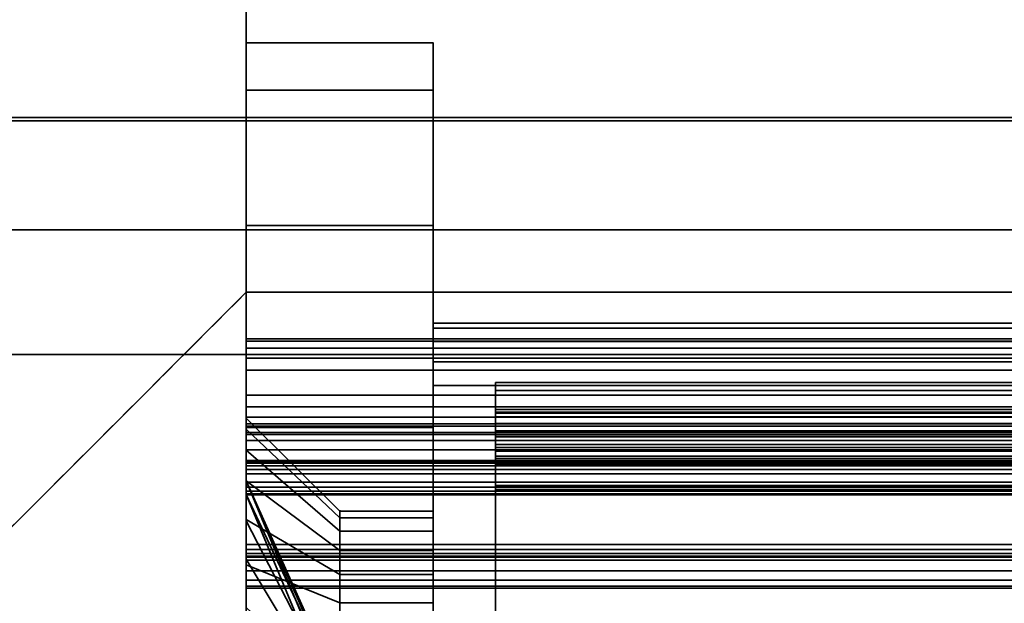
# Model space of a CAD drawing. Header units: millimetres. Extents: x -490 to 6690, y -115 to 152.
# Tile 33 of 256: x -313 to -297, y -14 to -5. Entities that reach past the tile are written whole.
import ezdxf

# ---------------------------------------------------------------- set-up
doc = ezdxf.new("R2010")
doc.units = ezdxf.units.MM
doc.layers.add('151', color=253, linetype='Continuous')

# ---------------------------------------------------------------- blocks, each defined once
blk = doc.blocks.new('UG_SURFACE_001')
at = {"layer": '151', "color": 252, "linetype": 'Continuous', "lineweight": 35}
for points in [[(490, -6.2, 2202.5), (490, 133.2, 2202.5), (-490, 133.2, 2202.5), (-490, -6.2, 2202.5)], [(-340, -6.2, 2052.5), (-340, 133.2, 2052.5), (340, 133.2, 2052.5), (340, -6.2, 2052.5)], [(490, -6.2, 2202.5), (-490, -6.2, 2202.5), (-340, -6.2, 2052.5), (340, -6.2, 2052.5)]]:
    blk.add_3dface(points, dxfattribs=at)
blk = doc.blocks.new('UG_SURFACE_036')
at = {"layer": '151', "color": 252, "linetype": 'Continuous', "lineweight": 35}
for points in [[(308.5, -11.284, 6.578), (-309, -11.284, 6.578), (-309, -11.25, 6.75), (308.5, -11.25, 6.75)], [(308.5, -11.25, 6.75), (-309, -11.25, 6.75), (-309, -11.25, 16.8), (308.5, -11.25, 16.8)], [(308.5, -11.25, 16.8), (-309, -11.25, 16.8), (-309, -11.718, 19.139), (308.5, -11.718, 19.139)], [(-309, -12.25, 6.8), (-309, -12.25, 8.3), (-309, -11.25, 6.75), (-309, -11.284, 6.578)], [(-309, -12.25, 9.3), (-309, -11.914, 19.3), (-309, -11.718, 19.139), (-309, -11.25, 16.8)], [(-309, -12.25, 8.3), (-309, -12.25, 9.3), (-309, -11.25, 6.75)], [(-309, -11.25, 16.8), (-309, -11.25, 6.75), (-309, -12.25, 9.3)], [(308.5, -11.382, 6.432), (-309, -11.382, 6.432), (-309, -11.284, 6.578), (308.5, -11.284, 6.578)], [(-309, -12.25, 6.8), (-309, -11.284, 6.578), (-309, -11.382, 6.432)], [(308.5, -11.528, 6.334), (-309, -11.528, 6.334), (-309, -11.382, 6.432), (308.5, -11.382, 6.432)], [(-309, -11.382, 6.432), (-309, -11.528, 6.334), (-309, -11.7, 6.3), (-309, -12.25, 6.8)], [(308.5, -11.7, 6.3), (-309, -11.7, 6.3), (-309, -11.528, 6.334), (308.5, -11.528, 6.334)], [(308.5, -13.05, 6.3), (-309, -13.05, 6.3), (-309, -11.7, 6.3), (308.5, -11.7, 6.3)], [(-309, -13.25, 6.5), (-309, -12.25, 6.8), (-309, -11.7, 6.3), (-309, -13.05, 6.3)], [(308.5, -11.718, 19.139), (-309, -11.718, 19.139), (-309, -11.742, 19.203), (308.5, -11.742, 19.203)], [(-309, -11.718, 19.139), (-309, -11.914, 19.3), (-309, -11.847, 19.288)], [(-309, -11.847, 19.288), (-309, -11.787, 19.255), (-309, -11.742, 19.203), (-309, -11.718, 19.139)], [(308.5, -11.742, 19.203), (-309, -11.742, 19.203), (-309, -11.787, 19.255), (308.5, -11.787, 19.255)], [(308.5, -11.787, 19.255), (-309, -11.787, 19.255), (-309, -11.847, 19.288), (308.5, -11.847, 19.288)], [(308.5, -11.847, 19.288), (-309, -11.847, 19.288), (-309, -11.914, 19.3), (308.5, -11.914, 19.3)], [(308.5, -11.914, 19.3), (-309, -11.914, 19.3), (-309, -12.05, 19.3), (308.5, -12.05, 19.3)], [(-309, -11.914, 19.3), (-309, -12.25, 9.3), (-309, -12.25, 19.1)], [(-309, -12.05, 19.3), (-309, -11.914, 19.3), (-309, -12.25, 19.1)], [(308.5, -12.05, 19.3), (-309, -12.05, 19.3), (-309, -12.127, 19.285), (308.5, -12.127, 19.285)], [(-309, -12.127, 19.285), (-309, -12.05, 19.3), (-309, -12.25, 19.1)], [(308.5, -12.127, 19.285), (-309, -12.127, 19.285), (-309, -12.191, 19.241), (308.5, -12.191, 19.241)], [(-309, -12.25, 19.1), (-309, -12.235, 19.177), (-309, -12.191, 19.241), (-309, -12.127, 19.285)], [(308.5, -12.191, 19.241), (-309, -12.191, 19.241), (-309, -12.235, 19.177), (308.5, -12.235, 19.177)], [(308.5, -12.235, 19.177), (-309, -12.235, 19.177), (-309, -12.25, 19.1), (308.5, -12.25, 19.1)], [(308.5, -19.25, 8.3), (-309, -19.25, 8.3), (-309, -12.25, 8.3), (308.5, -12.25, 8.3)], [(308.5, -12.25, 8.3), (-309, -12.25, 8.3), (-309, -12.25, 6.8), (308.5, -12.25, 6.8)], [(308.5, -12.25, 6.8), (-309, -12.25, 6.8), (-309, -13.05, 6.8), (308.5, -13.05, 6.8)], [(308.5, -12.25, 19.1), (-309, -12.25, 19.1), (-309, -12.25, 9.3), (308.5, -12.25, 9.3)], [(308.5, -12.25, 9.3), (-309, -12.25, 9.3), (-309, -19.25, 9.3), (308.5, -19.25, 9.3)], [(-309, -19.25, 9.3), (-309, -12.25, 9.3), (-309, -12.25, 8.3), (-309, -19.25, 8.3)], [(-309, -12.25, 6.8), (-309, -13.25, 6.5), (-309, -13.25, 6.6)], [(-309, -13.05, 6.8), (-309, -12.25, 6.8), (-309, -13.25, 6.6)], [(308.5, -13.05, 6.8), (-309, -13.05, 6.8), (-309, -13.127, 6.785), (308.5, -13.127, 6.785)], [(308.5, -13.127, 6.315), (-309, -13.127, 6.315), (-309, -13.05, 6.3), (308.5, -13.05, 6.3)], [(-309, -13.191, 6.741), (-309, -13.127, 6.785), (-309, -13.05, 6.8), (-309, -13.25, 6.6)], [(-309, -13.25, 6.5), (-309, -13.05, 6.3), (-309, -13.127, 6.315)], [(308.5, -13.127, 6.785), (-309, -13.127, 6.785), (-309, -13.191, 6.741), (308.5, -13.191, 6.741)], [(308.5, -13.191, 6.359), (-309, -13.191, 6.359), (-309, -13.127, 6.315), (308.5, -13.127, 6.315)], [(-309, -13.127, 6.315), (-309, -13.191, 6.359), (-309, -13.235, 6.423), (-309, -13.25, 6.5)], [(308.5, -13.191, 6.741), (-309, -13.191, 6.741), (-309, -13.235, 6.677), (308.5, -13.235, 6.677)], [(308.5, -13.235, 6.423), (-309, -13.235, 6.423), (-309, -13.191, 6.359), (308.5, -13.191, 6.359)], [(-309, -13.25, 6.6), (-309, -13.235, 6.677), (-309, -13.191, 6.741)], [(308.5, -13.235, 6.677), (-309, -13.235, 6.677), (-309, -13.25, 6.6), (308.5, -13.25, 6.6)], [(308.5, -13.25, 6.5), (-309, -13.25, 6.5), (-309, -13.235, 6.423), (308.5, -13.235, 6.423)], [(308.5, -13.25, 6.6), (-309, -13.25, 6.6), (-309, -13.25, 6.5), (308.5, -13.25, 6.5)]]:
    blk.add_3dface(points, dxfattribs=at)
blk = doc.blocks.new('UG_SURFACE_037')
at = {"layer": '151', "color": 252, "linetype": 'Continuous', "lineweight": 35}
for points in [[(308.5, -9.788, 0.809), (-309, -9.788, 0.809), (-309, -9.75, 1), (308.5, -9.75, 1)], [(308.5, -9.75, 1), (-309, -9.75, 1), (-309, -9.75, 30), (308.5, -9.75, 30)], [(-309, -10.25, 0.5), (-309, -9.75, 1), (-309, -9.788, 0.809), (-309, -9.896, 0.646)], [(-309, -11.15, 29.1), (-309, -9.896, 30.354), (-309, -9.788, 30.191), (-309, -9.75, 30)], [(-309, -9.75, 30), (-309, -11.15, 19.3), (-309, -11.15, 20.3)], [(-309, -10.25, 0.5), (-309, -10.65, 0.5), (-309, -11.15, 1), (-309, -9.75, 1)], [(-309, -9.75, 30), (-309, -11.15, 20.3), (-309, -11.15, 29.1)], [(-309, -11.15, 1), (-309, -11.15, 19.3), (-309, -9.75, 1)], [(-309, -11.15, 19.3), (-309, -9.75, 30), (-309, -9.75, 1)], [(308.5, -9.75, 30), (-309, -9.75, 30), (-309, -9.788, 30.191), (308.5, -9.788, 30.191)], [(308.5, -9.896, 0.646), (-309, -9.896, 0.646), (-309, -9.788, 0.809), (308.5, -9.788, 0.809)], [(308.5, -9.788, 30.191), (-309, -9.788, 30.191), (-309, -9.896, 30.354), (308.5, -9.896, 30.354)], [(308.5, -10.059, 0.538), (-309, -10.059, 0.538), (-309, -9.896, 0.646), (308.5, -9.896, 0.646)], [(-309, -9.896, 0.646), (-309, -10.059, 0.538), (-309, -10.25, 0.5)], [(-309, -10.25, 30.5), (-309, -10.059, 30.462), (-309, -9.896, 30.354), (-309, -11.15, 29.1)], [(308.5, -9.896, 30.354), (-309, -9.896, 30.354), (-309, -10.059, 30.462), (308.5, -10.059, 30.462)], [(308.5, -10.25, 0.5), (-309, -10.25, 0.5), (-309, -10.059, 0.538), (308.5, -10.059, 0.538)], [(308.5, -10.059, 30.462), (-309, -10.059, 30.462), (-309, -10.25, 30.5), (308.5, -10.25, 30.5)], [(308.5, -10.65, 0.5), (-309, -10.65, 0.5), (-309, -10.25, 0.5), (308.5, -10.25, 0.5)], [(-309, -21.25, 30.5), (-309, -10.25, 30.5), (-309, -11.15, 29.1), (-309, -20.35, 29.1)], [(308.5, -10.25, 30.5), (-309, -10.25, 30.5), (-309, -21.25, 30.5), (308.5, -21.25, 30.5)], [(308.5, -10.841, 0.538), (-309, -10.841, 0.538), (-309, -10.65, 0.5), (308.5, -10.65, 0.5)], [(-309, -11.15, 1), (-309, -10.65, 0.5), (-309, -10.841, 0.538), (-309, -11.004, 0.646)], [(308.5, -11.004, 0.646), (-309, -11.004, 0.646), (-309, -10.841, 0.538), (308.5, -10.841, 0.538)], [(308.5, -11.112, 0.809), (-309, -11.112, 0.809), (-309, -11.004, 0.646), (308.5, -11.004, 0.646)], [(-309, -11.004, 0.646), (-309, -11.112, 0.809), (-309, -11.15, 1)], [(308.5, -11.15, 1), (-309, -11.15, 1), (-309, -11.112, 0.809), (308.5, -11.112, 0.809)], [(308.5, -20.35, 29.1), (-309, -20.35, 29.1), (-309, -11.15, 29.1), (308.5, -11.15, 29.1)], [(308.5, -11.15, 29.1), (-309, -11.15, 29.1), (-309, -11.15, 20.3), (308.5, -11.15, 20.3)], [(308.5, -11.15, 20.3), (-309, -11.15, 20.3), (-309, -13.3, 20.3), (308.5, -13.3, 20.3)], [(308.5, -13.3, 19.3), (-309, -13.3, 19.3), (-309, -11.15, 19.3), (308.5, -11.15, 19.3)], [(308.5, -11.15, 19.3), (-309, -11.15, 19.3), (-309, -11.15, 1), (308.5, -11.15, 1)], [(-309, -13.75, 19.85), (-309, -11.15, 19.3), (-309, -13.3, 19.3)], [(-309, -13.3, 20.3), (-309, -11.15, 20.3), (-309, -11.15, 19.3), (-309, -13.75, 19.85)], [(308.5, -13.3, 20.3), (-309, -13.3, 20.3), (-309, -13.472, 20.266), (308.5, -13.472, 20.266)], [(308.5, -13.472, 19.334), (-309, -13.472, 19.334), (-309, -13.3, 19.3), (308.5, -13.3, 19.3)], [(-309, -13.3, 19.3), (-309, -13.472, 19.334), (-309, -13.618, 19.432), (-309, -13.716, 19.578)], [(-309, -13.716, 19.578), (-309, -13.75, 19.75), (-309, -13.3, 19.3)], [(-309, -13.472, 20.266), (-309, -13.3, 20.3), (-309, -13.75, 19.85)], [(-309, -13.75, 19.75), (-309, -13.75, 19.85), (-309, -13.3, 19.3)], [(308.5, -13.472, 20.266), (-309, -13.472, 20.266), (-309, -13.618, 20.168), (308.5, -13.618, 20.168)], [(308.5, -13.618, 19.432), (-309, -13.618, 19.432), (-309, -13.472, 19.334), (308.5, -13.472, 19.334)], [(-309, -13.75, 19.85), (-309, -13.716, 20.022), (-309, -13.618, 20.168), (-309, -13.472, 20.266)], [(308.5, -13.618, 20.168), (-309, -13.618, 20.168), (-309, -13.716, 20.022), (308.5, -13.716, 20.022)], [(308.5, -13.716, 19.578), (-309, -13.716, 19.578), (-309, -13.618, 19.432), (308.5, -13.618, 19.432)], [(308.5, -13.716, 20.022), (-309, -13.716, 20.022), (-309, -13.75, 19.85), (308.5, -13.75, 19.85)], [(308.5, -13.75, 19.75), (-309, -13.75, 19.75), (-309, -13.716, 19.578), (308.5, -13.716, 19.578)], [(308.5, -13.75, 19.85), (-309, -13.75, 19.85), (-309, -13.75, 19.75), (308.5, -13.75, 19.75)]]:
    blk.add_3dface(points, dxfattribs=at)
blk = doc.blocks.new('UG_SURFACE_038')
at = {"layer": '151', "color": 18, "linetype": 'Continuous', "lineweight": 35}
for points in [[(-305, -10.45, 16.865), (-305, -11.25, 5.5), (-305, -11.25, 6.75)], [(-305, -10.45, 3.93), (-305, -10.576, 3.231), (-305, -11.313, 3.408), (-305, -11.25, 3.757)], [(-305, -11.25, 6.75), (-305, -11.25, 16.8), (-305, -10.45, 16.865)], [(-305, -10.881, 19.019), (-305, -10.45, 16.865), (-305, -11.25, 16.8), (-305, -11.224, 19.3)], [(-305, -11.25, 3.757), (-305, -11.25, 5.5), (-305, -10.45, 16.865), (-305, -10.45, 3.93)], [(312.5, -10.576, 3.231), (-305, -10.576, 3.231), (-305, -10.45, 3.93), (312.5, -10.45, 3.93)], [(312.5, -10.45, 3.93), (-305, -10.45, 3.93), (-305, -10.45, 16.865), (312.5, -10.45, 16.865)], [(312.5, -10.45, 16.865), (-305, -10.45, 16.865), (-305, -10.881, 19.019), (312.5, -10.881, 19.019)], [(-305, -10.576, 3.231), (-305, -10.939, 2.62), (-305, -11.493, 3.103), (-305, -11.313, 3.408)], [(312.5, -10.939, 2.62), (-305, -10.939, 2.62), (-305, -10.576, 3.231), (312.5, -10.576, 3.231)], [(-305, -10.924, 19.13), (-305, -10.881, 19.019), (-305, -11.224, 19.3)], [(312.5, -10.881, 19.019), (-305, -10.881, 19.019), (-305, -10.924, 19.13), (312.5, -10.924, 19.13)], [(-305, -11.224, 19.3), (-305, -11.106, 19.28), (-305, -11.002, 19.221), (-305, -10.924, 19.13)], [(312.5, -10.924, 19.13), (-305, -10.924, 19.13), (-305, -11.002, 19.221), (312.5, -11.002, 19.221)], [(-305, -11.768, 2.88), (-305, -11.493, 3.103), (-305, -10.939, 2.62), (-305, -11.493, 2.174)], [(312.5, -11.493, 2.174), (-305, -11.493, 2.174), (-305, -10.939, 2.62), (312.5, -10.939, 2.62)], [(312.5, -11.002, 19.221), (-305, -11.002, 19.221), (-305, -11.106, 19.28), (312.5, -11.106, 19.28)], [(312.5, -11.106, 19.28), (-305, -11.106, 19.28), (-305, -11.224, 19.3), (312.5, -11.224, 19.3)], [(-305, -11.224, 19.3), (-305, -11.25, 16.8), (-305, -11.666, 18.881)], [(-305, -11.323, 19.3), (-305, -11.224, 19.3), (-305, -11.666, 18.881)], [(312.5, -11.224, 19.3), (-305, -11.224, 19.3), (-305, -11.323, 19.3), (312.5, -11.323, 19.3)], [(312.5, -20.25, 5.5), (-305, -20.25, 5.5), (-305, -11.25, 5.5), (312.5, -11.25, 5.5)], [(312.5, -11.25, 5.5), (-305, -11.25, 5.5), (-305, -11.25, 3.757), (312.5, -11.25, 3.757)], [(312.5, -11.25, 3.757), (-305, -11.25, 3.757), (-305, -11.313, 3.408), (312.5, -11.313, 3.408)], [(-305, -11.25, 5.5), (-305, -13.05, 6.3), (-305, -11.7, 6.3)], [(-305, -11.25, 5.5), (-305, -20.25, 5.5), (-305, -13.127, 6.315), (-305, -13.05, 6.3)], [(-305, -11.7, 6.3), (-305, -11.528, 6.334), (-305, -11.25, 5.5)], [(-305, -11.25, 5.5), (-305, -11.284, 6.578), (-305, -11.25, 6.75)], [(-305, -11.528, 6.334), (-305, -11.382, 6.432), (-305, -11.25, 5.5)], [(-305, -11.382, 6.432), (-305, -11.284, 6.578), (-305, -11.25, 5.5)], [(312.5, -11.666, 18.881), (-305, -11.666, 18.881), (-305, -11.25, 16.8), (312.5, -11.25, 16.8)], [(312.5, -11.25, 16.8), (-305, -11.25, 16.8), (-305, -11.25, 6.75), (312.5, -11.25, 6.75)], [(312.5, -11.25, 6.75), (-305, -11.25, 6.75), (-305, -11.284, 6.578), (312.5, -11.284, 6.578)], [(312.5, -11.284, 6.578), (-305, -11.284, 6.578), (-305, -11.382, 6.432), (312.5, -11.382, 6.432)], [(312.5, -11.313, 3.408), (-305, -11.313, 3.408), (-305, -11.493, 3.103), (312.5, -11.493, 3.103)], [(-305, -11.444, 19.278), (-305, -11.323, 19.3), (-305, -11.666, 18.881)], [(312.5, -11.323, 19.3), (-305, -11.323, 19.3), (-305, -11.444, 19.278), (312.5, -11.444, 19.278)], [(312.5, -11.382, 6.432), (-305, -11.382, 6.432), (-305, -11.528, 6.334), (312.5, -11.528, 6.334)], [(-305, -11.55, 19.216), (-305, -11.444, 19.278), (-305, -11.666, 18.881)], [(312.5, -11.444, 19.278), (-305, -11.444, 19.278), (-305, -11.55, 19.216), (312.5, -11.55, 19.216)], [(312.5, -11.493, 3.103), (-305, -11.493, 3.103), (-305, -11.768, 2.88), (312.5, -11.768, 2.88)], [(-305, -12.104, 2.767), (-305, -11.768, 2.88), (-305, -11.493, 2.174), (-305, -12.168, 1.95)], [(312.5, -12.168, 1.95), (-305, -12.168, 1.95), (-305, -11.493, 2.174), (312.5, -11.493, 2.174)], [(312.5, -11.528, 6.334), (-305, -11.528, 6.334), (-305, -11.7, 6.3), (312.5, -11.7, 6.3)], [(-305, -11.666, 18.881), (-305, -11.669, 19.004), (-305, -11.629, 19.121), (-305, -11.55, 19.216)], [(312.5, -11.55, 19.216), (-305, -11.55, 19.216), (-305, -11.629, 19.121), (312.5, -11.629, 19.121)], [(312.5, -11.629, 19.121), (-305, -11.629, 19.121), (-305, -11.669, 19.004), (312.5, -11.669, 19.004)], [(312.5, -11.669, 19.004), (-305, -11.669, 19.004), (-305, -11.666, 18.881), (312.5, -11.666, 18.881)], [(312.5, -11.7, 6.3), (-305, -11.7, 6.3), (-305, -13.05, 6.3), (312.5, -13.05, 6.3)], [(312.5, -11.768, 2.88), (-305, -11.768, 2.88), (-305, -12.104, 2.767), (312.5, -12.104, 2.767)], [(312.5, -12.104, 2.767), (-305, -12.104, 2.767), (-305, -19.396, 2.767), (312.5, -19.396, 2.767)], [(-305, -19.396, 2.767), (-305, -12.104, 2.767), (-305, -12.168, 1.95), (-305, -19.342, 1.967)], [(312.5, -19.342, 1.967), (-305, -19.342, 1.967), (-305, -12.168, 1.95), (312.5, -12.168, 1.95)], [(-305, -18.309, 6.741), (-305, -12.25, 8.3), (-305, -13.127, 6.785), (-305, -13.191, 6.741)], [(-305, -12.25, 8.3), (-305, -12.25, 6.8), (-305, -13.05, 6.8)], [(-305, -13.05, 6.8), (-305, -13.127, 6.785), (-305, -12.25, 8.3)], [(-305, -19.25, 8.3), (-305, -12.25, 8.3), (-305, -18.309, 6.741), (-305, -18.373, 6.785)], [(312.5, -13.05, 6.8), (-305, -13.05, 6.8), (-305, -12.25, 6.8), (312.5, -12.25, 6.8)], [(312.5, -12.25, 6.8), (-305, -12.25, 6.8), (-305, -12.25, 8.3), (312.5, -12.25, 8.3)], [(312.5, -12.25, 8.3), (-305, -12.25, 8.3), (-305, -19.25, 8.3), (312.5, -19.25, 8.3)], [(312.5, -13.05, 6.3), (-305, -13.05, 6.3), (-305, -13.127, 6.315), (312.5, -13.127, 6.315)], [(312.5, -13.127, 6.785), (-305, -13.127, 6.785), (-305, -13.05, 6.8), (312.5, -13.05, 6.8)], [(-305, -13.191, 6.359), (-305, -13.127, 6.315), (-305, -20.25, 5.5)], [(312.5, -13.127, 6.315), (-305, -13.127, 6.315), (-305, -13.191, 6.359), (312.5, -13.191, 6.359)], [(312.5, -13.191, 6.741), (-305, -13.191, 6.741), (-305, -13.127, 6.785), (312.5, -13.127, 6.785)], [(-305, -13.191, 6.741), (-305, -13.235, 6.677), (-305, -18.309, 6.741)], [(-305, -20.25, 5.5), (-305, -13.235, 6.423), (-305, -13.191, 6.359)], [(312.5, -13.191, 6.359), (-305, -13.191, 6.359), (-305, -13.235, 6.423), (312.5, -13.235, 6.423)], [(312.5, -13.235, 6.677), (-305, -13.235, 6.677), (-305, -13.191, 6.741), (312.5, -13.191, 6.741)], [(-305, -18.265, 6.677), (-305, -13.235, 6.677), (-305, -13.25, 6.6)], [(-305, -13.25, 6.5), (-305, -13.235, 6.423), (-305, -18.265, 6.423)], [(-305, -13.235, 6.423), (-305, -18.309, 6.359), (-305, -18.265, 6.423)], [(-305, -18.265, 6.677), (-305, -18.309, 6.741), (-305, -13.235, 6.677)], [(-305, -18.45, 6.3), (-305, -18.373, 6.315), (-305, -13.235, 6.423), (-305, -20.25, 5.5)], [(-305, -18.373, 6.315), (-305, -18.309, 6.359), (-305, -13.235, 6.423)], [(312.5, -13.235, 6.423), (-305, -13.235, 6.423), (-305, -13.25, 6.5), (312.5, -13.25, 6.5)], [(312.5, -13.25, 6.6), (-305, -13.25, 6.6), (-305, -13.235, 6.677), (312.5, -13.235, 6.677)], [(-305, -13.25, 6.5), (-305, -18.265, 6.423), (-305, -18.25, 6.5)], [(-305, -18.25, 6.5), (-305, -18.25, 6.6), (-305, -13.25, 6.6), (-305, -13.25, 6.5)], [(-305, -18.25, 6.6), (-305, -18.265, 6.677), (-305, -13.25, 6.6)], [(312.5, -13.25, 6.5), (-305, -13.25, 6.5), (-305, -13.25, 6.6), (312.5, -13.25, 6.6)]]:
    blk.add_3dface(points, dxfattribs=at)
blk = doc.blocks.new('UG_SURFACE_042')
at = {"layer": '151', "color": 252, "linetype": 'Continuous', "lineweight": 35}
for points in [[(-309, -5.761, 1195.827), (-306, -5.761, 1195.827), (-306, -5, 1192), (-309, -5, 1192)], [(-306, -5, 1192), (-306, -5, 977), (-309, -5, 977), (-309, -5, 1090)], [(-309, -5, 1090), (-309, -5, 1192), (-306, -5, 1192)], [(-309, -5, 977), (-306, -5, 977), (-306, -5.761, 973.173), (-309, -5.761, 973.173)], [(-309, -14, 1035), (-309, -5, 977), (-309, -12.027, 1012.523)], [(-309, -5, 977), (-309, -14.966, 1007.432), (-309, -13.284, 1008.654)], [(-309, -14.966, 1007.432), (-309, -5, 977), (-309, -11.536, 981.5), (-309, -12.649, 982.736)], [(-309, -13.284, 1008.654), (-309, -12.245, 1010.455), (-309, -5, 977)], [(-309, -5, 977), (-309, -11.022, 979.918), (-309, -11.536, 981.5)], [(-309, -5, 977), (-309, -5.761, 973.173), (-309, -12.027, 976.823), (-309, -11.196, 978.264)], [(-309, -12.245, 1010.455), (-309, -12.027, 1012.523), (-309, -5, 977)], [(-309, -11.196, 978.264), (-309, -11.022, 979.918), (-309, -5, 977)], [(-309, -21.25, 1090), (-309, -5, 1090), (-309, -14, 1065), (-309, -21, 1065)], [(-309, -5.761, 1195.827), (-309, -5, 1192), (-309, -11.022, 1189.918), (-309, -11.536, 1191.5)], [(-309, -5, 1192), (-309, -11.196, 1188.264), (-309, -11.022, 1189.918)], [(-309, -12.027, 1186.823), (-309, -11.196, 1188.264), (-309, -5, 1192), (-309, -9, 1140.5)], [(-309, -5, 1090), (-309, -21.25, 1090), (-309, -20.1, 1115), (-309, -14.604, 1116.405)], [(-309, -5, 1192), (-309, -5, 1090), (-309, -9, 1116.5), (-309, -9, 1140.5)], [(-309, -14.604, 1116.405), (-309, -9, 1116.5), (-309, -5, 1090)], [(-309, -14, 1035), (-309, -14, 1065), (-309, -5, 1090), (-309, -5, 977)], [(-306, -5, 1192), (-306, -12.622, 1188.727), (-306, -13.142, 1187.827), (-306, -9.5, 1153)], [(-306, -7.929, 969.929), (-306, -5.761, 973.173), (-306, -5, 977)], [(-306, -9.5, 1153), (-306, -9.5, 1005), (-306, -5, 977), (-306, -5, 1192)], [(-306, -5, 977), (-306, -9.793, 1004.293), (-306, -10.117, 1004.076)], [(-306, -9.5, 1005), (-306, -9.576, 1004.617), (-306, -5, 977)], [(-306, -9.576, 1004.617), (-306, -9.793, 1004.293), (-306, -5, 977)], [(-306, -12.835, 1190.75), (-306, -12.514, 1189.761), (-306, -5, 1192), (-306, -5.761, 1195.827)], [(-306, -12.514, 1189.761), (-306, -12.622, 1188.727), (-306, -5, 1192)], [(-306, -5, 977), (-306, -10.117, 1004.076), (-306, -10.5, 1004), (-306, -7.929, 969.929)], [(-309, -7.929, 1199.071), (-306, -7.929, 1199.071), (-306, -5.761, 1195.827), (-309, -5.761, 1195.827)], [(-309, -5.761, 973.173), (-306, -5.761, 973.173), (-306, -7.929, 969.929), (-309, -7.929, 969.929)], [(-309, -13.373, 975.846), (-309, -12.027, 976.823), (-309, -5.761, 973.173), (-309, -7.929, 969.929)], [(-309, -11.536, 1191.5), (-309, -12.649, 1192.736), (-309, -7.929, 1199.071), (-309, -5.761, 1195.827)], [(-306, -5.761, 1195.827), (-306, -7.929, 1199.071), (-306, -13.531, 1191.523), (-306, -12.835, 1190.75)], [(-309, -11.173, 1201.239), (-306, -11.173, 1201.239), (-306, -7.929, 1199.071), (-309, -7.929, 1199.071)], [(-309, -7.929, 969.929), (-306, -7.929, 969.929), (-306, -11.173, 967.761), (-309, -11.173, 967.761)], [(-309, -7.929, 969.929), (-309, -11.173, 967.761), (-309, -13.373, 975.846)], [(-309, -12.649, 1192.736), (-309, -14.168, 1193.413), (-309, -11.173, 1201.239), (-309, -7.929, 1199.071)], [(-306, -7.929, 969.929), (-306, -12.514, 979.761), (-306, -12.622, 978.727)], [(-306, -11.173, 967.761), (-306, -7.929, 969.929), (-306, -13.142, 977.827), (-306, -13.983, 977.216)], [(-306, -12.835, 980.75), (-306, -12.514, 979.761), (-306, -7.929, 969.929), (-306, -10.5, 1004)], [(-306, -12.622, 978.727), (-306, -13.142, 977.827), (-306, -7.929, 969.929)], [(-306, -14.48, 1191.945), (-306, -13.531, 1191.523), (-306, -7.929, 1199.071), (-306, -11.173, 1201.239)], [(-309, -9, 1116.5), (-309, -14.604, 1116.405), (-314.545, -14.545, 1115.886)], [(-314.545, -14.545, 1141.114), (-309, -14.604, 1140.595), (-309, -9, 1140.5)], [(-314.545, -14.545, 1141.114), (-309, -9, 1140.5), (-309, -9, 1116.5), (-314.545, -14.545, 1115.886)], [(-309, -15, 1185.5), (-309, -13.373, 1185.846), (-309, -9, 1140.5), (-309, -14.604, 1140.595)], [(-309, -13.373, 1185.846), (-309, -12.027, 1186.823), (-309, -9, 1140.5)], [(-306, -9.5, 1153), (-306, -13.142, 1187.827), (-306, -13.983, 1187.216)], [(-306, -9.576, 1153.383), (-306, -9.5, 1153), (-306, -13.983, 1187.216)], [(-237.414, -9.5, 1153), (-306, -9.5, 1153), (-306, -9.576, 1153.383), (-237.256, -9.576, 1153.383)], [(-237.256, -9.576, 1004.617), (-306, -9.576, 1004.617), (-306, -9.5, 1005), (-237.414, -9.5, 1005)], [(-306, -9.5, 1005), (-255.913, -9.5, 1008.381), (-254, -9.5, 1008)], [(-306, -9.5, 1005), (-261.363, -9.5, 1027.753), (-259, -9.5, 1025.126), (-259, -9.5, 1013)], [(-306, -9.5, 1005), (-257.536, -9.5, 1009.465), (-255.913, -9.5, 1008.381)], [(-259, -9.5, 1013), (-258.619, -9.5, 1011.087), (-306, -9.5, 1005)], [(-258.619, -9.5, 1011.087), (-257.536, -9.5, 1009.465), (-306, -9.5, 1005)], [(-254, -9.5, 1008), (-237.414, -9.5, 1005), (-306, -9.5, 1005)], [(-306, -9.5, 1005), (-262.454, -9.5, 1031.115), (-261.363, -9.5, 1027.753)], [(-306, -9.5, 1005), (-262.083, -9.5, 1034.629), (-262.454, -9.5, 1031.115)], [(-260.316, -9.5, 1037.689), (-262.083, -9.5, 1034.629), (-306, -9.5, 1005), (-258.067, -9.5, 1094.864)], [(-306, -9.5, 1005), (-261.431, -9.5, 1097.309), (-258.067, -9.5, 1094.864)], [(-306, -9.5, 1005), (-263.511, -9.5, 1100.91), (-261.431, -9.5, 1097.309)], [(-306, -9.5, 1153), (-262.66, -9.5, 1109), (-263.945, -9.5, 1105.045)], [(-306, -9.5, 1153), (-259.878, -9.5, 1112.09), (-262.66, -9.5, 1109)], [(-256.079, -9.5, 1113.781), (-259.878, -9.5, 1112.09), (-306, -9.5, 1153), (-237.414, -9.5, 1153)], [(-263.945, -9.5, 1105.045), (-263.511, -9.5, 1100.91), (-306, -9.5, 1005), (-306, -9.5, 1153)], [(-306, -13.983, 1187.216), (-306, -9.793, 1153.707), (-306, -9.576, 1153.383)], [(-237.256, -9.576, 1153.383), (-306, -9.576, 1153.383), (-306, -9.793, 1153.707), (-237.121, -9.793, 1153.707)], [(-237.121, -9.793, 1004.293), (-306, -9.793, 1004.293), (-306, -9.576, 1004.617), (-237.256, -9.576, 1004.617)], [(-306, -13.983, 1187.216), (-306, -10.117, 1153.924), (-306, -9.793, 1153.707)], [(-237.121, -9.793, 1153.707), (-306, -9.793, 1153.707), (-306, -10.117, 1153.924), (-237.032, -10.117, 1153.924)], [(-237.032, -10.117, 1004.076), (-306, -10.117, 1004.076), (-306, -9.793, 1004.293), (-237.121, -9.793, 1004.293)], [(-306, -10.5, 1154), (-306, -10.117, 1153.924), (-306, -13.983, 1187.216)], [(-237.032, -10.117, 1153.924), (-306, -10.117, 1153.924), (-306, -10.5, 1154), (-237, -10.5, 1154)], [(-237, -10.5, 1004), (-306, -10.5, 1004), (-306, -10.117, 1004.076), (-237.032, -10.117, 1004.076)], [(-306, -13.983, 1187.216), (-306, -15, 1187), (-306, -23, 1154), (-306, -10.5, 1154)], [(-306, -10.5, 1004), (-306, -14.48, 981.945), (-306, -13.531, 981.523)], [(-306, -13.531, 981.523), (-306, -12.835, 980.75), (-306, -10.5, 1004)], [(-306, -15.52, 981.945), (-306, -14.48, 981.945), (-306, -10.5, 1004), (-306, -23, 1004)], [(-306, -10.5, 1004), (-237, -10.5, 1004), (-237, -23, 1004), (-306, -23, 1004)], [(-237, -10.5, 1154), (-306, -10.5, 1154), (-306, -23, 1154), (-237, -23, 1154)], [(-306, -10.5, 1005), (-258.619, -10.5, 1011.087), (-259, -10.5, 1013)], [(-306, -10.5, 1005), (-237.414, -10.5, 1005), (-254, -10.5, 1008)], [(-306, -10.5, 1005), (-257.536, -10.5, 1009.465), (-258.619, -10.5, 1011.087)], [(-254, -10.5, 1008), (-255.913, -10.5, 1008.381), (-306, -10.5, 1005)], [(-237.414, -10.5, 1153), (-306, -10.5, 1153), (-259.878, -10.5, 1112.09), (-256.079, -10.5, 1113.781)], [(-255.913, -10.5, 1008.381), (-257.536, -10.5, 1009.465), (-306, -10.5, 1005)], [(-306, -10.5, 1005), (-262.454, -10.5, 1031.115), (-262.083, -10.5, 1034.629)], [(-259, -10.5, 1013), (-259, -10.5, 1025.126), (-261.363, -10.5, 1027.753), (-306, -10.5, 1005)], [(-306, -10.5, 1153), (-262.66, -10.5, 1109), (-259.878, -10.5, 1112.09)], [(-306, -10.5, 1153), (-306, -10.5, 1005), (-263.511, -10.5, 1100.91), (-263.945, -10.5, 1105.045)], [(-261.363, -10.5, 1027.753), (-262.454, -10.5, 1031.115), (-306, -10.5, 1005)], [(-263.945, -10.5, 1105.045), (-262.66, -10.5, 1109), (-306, -10.5, 1153)], [(-262.083, -10.5, 1034.629), (-254, -10.5, 1094), (-258.067, -10.5, 1094.864), (-306, -10.5, 1005)], [(-258.067, -10.5, 1094.864), (-261.431, -10.5, 1097.309), (-306, -10.5, 1005)], [(-261.431, -10.5, 1097.309), (-263.511, -10.5, 1100.91), (-306, -10.5, 1005)], [(-306, -23, 1005), (-237.414, -23, 1005), (-237.414, -10.5, 1005), (-306, -10.5, 1005)], [(-237.414, -23, 1153), (-306, -23, 1153), (-306, -10.5, 1153), (-237.414, -10.5, 1153)], [(-306, -10.5, 1005), (-306, -14.385, 1012.85), (-306, -14.265, 1011.713)], [(-306, -10.5, 1153), (-306, -14.956, 1013.84), (-306, -14.385, 1012.85)], [(-306, -10.5, 1005), (-306, -14.618, 1010.625), (-306, -15.384, 1009.775)], [(-306, -14.385, 1012.85), (-306, -10.5, 1005), (-306, -10.5, 1153)], [(-306, -14.265, 1011.713), (-306, -14.618, 1010.625), (-306, -10.5, 1005)], [(-306, -10.5, 1153), (-306, -23, 1153), (-306, -17, 1014.75), (-306, -15.881, 1014.512)], [(-306, -15.881, 1014.512), (-306, -14.956, 1013.84), (-306, -10.5, 1153)], [(-306, -23, 1005), (-306, -10.5, 1005), (-306, -16.428, 1009.31), (-306, -17.572, 1009.31)], [(-306, -15.384, 1009.775), (-306, -16.428, 1009.31), (-306, -10.5, 1005)], [(-307.5, -12.622, 978.727), (-307.5, -12.514, 979.761), (-309, -11.022, 979.918), (-309, -11.196, 978.264)], [(-307.5, -12.514, 979.761), (-307.5, -12.835, 980.75), (-309, -11.536, 981.5), (-309, -11.022, 979.918)], [(-307.5, -12.622, 1188.727), (-307.5, -12.514, 1189.761), (-309, -11.022, 1189.918), (-309, -11.196, 1188.264)], [(-307.5, -12.514, 1189.761), (-307.5, -12.835, 1190.75), (-309, -11.536, 1191.5), (-309, -11.022, 1189.918)], [(-309, -15, 1202), (-306, -15, 1202), (-306, -11.173, 1201.239), (-309, -11.173, 1201.239)], [(-309, -11.173, 967.761), (-306, -11.173, 967.761), (-306, -15, 967), (-309, -15, 967)], [(-309, -15, 975.5), (-309, -13.373, 975.846), (-309, -11.173, 967.761), (-309, -15, 967)], [(-309, -15, 1202), (-309, -11.173, 1201.239), (-309, -14.168, 1193.413)], [(-307.5, -13.142, 977.827), (-307.5, -12.622, 978.727), (-309, -11.196, 978.264), (-309, -12.027, 976.823)], [(-307.5, -13.142, 1187.827), (-307.5, -12.622, 1188.727), (-309, -11.196, 1188.264), (-309, -12.027, 1186.823)], [(-306, -14.48, 1191.945), (-306, -11.173, 1201.239), (-306, -15, 1202)], [(-306, -13.983, 977.216), (-306, -15, 977), (-306, -15, 967), (-306, -11.173, 967.761)], [(-307.5, -12.835, 980.75), (-307.5, -13.531, 981.523), (-309, -12.649, 982.736), (-309, -11.536, 981.5)], [(-307.5, -12.835, 1190.75), (-307.5, -13.531, 1191.523), (-309, -12.649, 1192.736), (-309, -11.536, 1191.5)], [(-307.5, -13.983, 977.216), (-307.5, -13.142, 977.827), (-309, -12.027, 976.823), (-309, -13.373, 975.846)], [(-307.5, -13.983, 1187.216), (-307.5, -13.142, 1187.827), (-309, -12.027, 1186.823), (-309, -13.373, 1185.846)], [(-309, -12.027, 1012.523), (-307.998, -14.265, 1012.287), (-307.998, -14.442, 1012.831)], [(-309, -12.027, 1012.523), (-309, -12.245, 1010.455), (-307.998, -14.385, 1011.15), (-307.998, -14.325, 1011.719)], [(-307.998, -14.325, 1011.719), (-307.998, -14.265, 1012.287), (-309, -12.027, 1012.523)], [(-307.998, -14.442, 1012.831), (-307.998, -14.618, 1013.375), (-309, -12.67, 1014.5), (-309, -12.027, 1012.523)], [(-309, -12.027, 1012.523), (-309, -12.67, 1014.5), (-309, -14, 1035)], [(-309, -12.245, 1010.455), (-309, -13.284, 1008.654), (-307.998, -14.956, 1010.16), (-307.998, -14.67, 1010.655)], [(-307.998, -14.67, 1010.655), (-307.998, -14.385, 1011.15), (-309, -12.245, 1010.455)], [(-307.5, -12.514, 979.761), (-306, -12.514, 979.761), (-306, -12.835, 980.75), (-307.5, -12.835, 980.75)], [(-307.5, -12.622, 978.727), (-306, -12.622, 978.727), (-306, -12.514, 979.761), (-307.5, -12.514, 979.761)], [(-307.5, -12.514, 1189.761), (-306, -12.514, 1189.761), (-306, -12.835, 1190.75), (-307.5, -12.835, 1190.75)], [(-307.5, -12.622, 1188.727), (-306, -12.622, 1188.727), (-306, -12.514, 1189.761), (-307.5, -12.514, 1189.761)], [(-307.5, -13.142, 977.827), (-306, -13.142, 977.827), (-306, -12.622, 978.727), (-307.5, -12.622, 978.727)], [(-307.5, -13.142, 1187.827), (-306, -13.142, 1187.827), (-306, -12.622, 1188.727), (-307.5, -12.622, 1188.727)], [(-307.5, -13.531, 981.523), (-307.5, -14.48, 981.945), (-309, -14.168, 983.413), (-309, -12.649, 982.736)], [(-307.5, -13.531, 1191.523), (-307.5, -14.48, 1191.945), (-309, -14.168, 1193.413), (-309, -12.649, 1192.736)], [(-309, -12.649, 982.736), (-309, -14.168, 983.413), (-309, -17, 1007), (-309, -14.966, 1007.432)], [(-309, -14.061, 1016.045), (-309, -12.67, 1014.5), (-307.998, -14.618, 1013.375), (-307.998, -15.001, 1013.8)], [(-309, -14, 1035), (-309, -12.67, 1014.5), (-309, -14.061, 1016.045)], [(-307.5, -12.835, 980.75), (-306, -12.835, 980.75), (-306, -13.531, 981.523), (-307.5, -13.531, 981.523)], [(-307.5, -12.835, 1190.75), (-306, -12.835, 1190.75), (-306, -13.531, 1191.523), (-307.5, -13.531, 1191.523)], [(-307.5, -13.983, 977.216), (-306, -13.983, 977.216), (-306, -13.142, 977.827), (-307.5, -13.142, 977.827)], [(-307.5, -13.983, 1187.216), (-306, -13.983, 1187.216), (-306, -13.142, 1187.827), (-307.5, -13.142, 1187.827)], [(-307.998, -15.419, 1009.824), (-307.998, -14.956, 1010.16), (-309, -13.284, 1008.654), (-309, -14.966, 1007.432)], [(-307.5, -15, 977), (-307.5, -13.983, 977.216), (-309, -13.373, 975.846), (-309, -15, 975.5)], [(-307.5, -15, 1187), (-307.5, -13.983, 1187.216), (-309, -13.373, 1185.846), (-309, -15, 1185.5)], [(-307.5, -13.531, 981.523), (-306, -13.531, 981.523), (-306, -14.48, 981.945), (-307.5, -14.48, 981.945)], [(-307.5, -13.531, 1191.523), (-306, -13.531, 1191.523), (-306, -14.48, 1191.945), (-307.5, -14.48, 1191.945)], [(-307.5, -15, 977), (-306, -15, 977), (-306, -13.983, 977.216), (-307.5, -13.983, 977.216)], [(-307.5, -15, 1187), (-306, -15, 1187), (-306, -13.983, 1187.216), (-307.5, -13.983, 1187.216)]]:
    blk.add_3dface(points, dxfattribs=at)
blk = doc.blocks.new('UG_SURFACE_051')
at = {"layer": '151', "color": 7, "linetype": 'Continuous', "lineweight": 35}
for points in [[(-309, -26, 2017), (309, -26, 2017), (309, 0, 2017), (-309, 0, 2017)], [(-309, 0, 2017), (-309, -9, 1140.5), (-309, -14.604, 1140.595), (-309, -20.1, 1142)], [(-309, 0, 2), (-309, -14, 1035), (-309, -14, 1065), (-309, -9, 1116.5)], [(-309, -9, 1116.5), (-309, -9, 1140.5), (-309, 0, 2017), (-309, 0, 2)], [(-309, -20.1, 1142), (-309, -21.5, 1142), (-309, -26, 2017), (-309, 0, 2017)], [(-309, 0, 2), (-309, -2), (-309, -9), (-309, -9, 30.5)], [(-309, 0, 2), (-309, -21, 1035), (-309, -14, 1035)], [(-309, -9, 30.5), (-309, -21, 1035), (-309, 0, 2)], [(-309, -9), (-309, -2), (309, -2), (309, -9)], [(-309, -9, 1116.5), (-309, -14.604, 1116.405), (-314.545, -14.545, 1115.886)], [(-314.545, -14.545, 1141.114), (-309, -9, 1140.5), (-309, -9, 1116.5), (-314.545, -14.545, 1115.886)], [(-314.545, -14.545, 1141.114), (-309, -14.604, 1140.595), (-309, -9, 1140.5)], [(-309, -9, 30.5), (-309, -9), (309, -9), (309, -9, 30.5)], [(-309, -22.5, 30.5), (-309, -9, 30.5), (309, -9, 30.5), (309, -22.5, 30.5)], [(-309, -21, 1035), (-309, -9, 30.5), (-309, -22.5, 30.5)], [(-309, -20.1, 1115), (-309, -14.604, 1116.405), (-309, -9, 1116.5), (-309, -14, 1065)]]:
    blk.add_3dface(points, dxfattribs=at)
blk = doc.blocks.new('UG_SURFACE_061')
at = {"layer": '151', "color": 254, "linetype": 'Continuous', "lineweight": 35}
for points in [[(325.25, -10, 2032.75), (325.25, 136.75, 2032.75), (-325.25, 136.75, 2032.75), (-325.25, -10, 2032.75)], [(317.5, 21, 2025), (317.5, -8, 2025), (-317.5, -8, 2025), (-317.5, 21, 2025)], [(317.5, -8, 2025), (319.5, -10, 2027), (-319.5, -10, 2027), (-317.5, -8, 2025)], [(325.25, -10, 2032.75), (-325.25, -10, 2032.75), (-319.5, -10, 2027), (319.5, -10, 2027)]]:
    blk.add_3dface(points, dxfattribs=at)
blk = doc.blocks.new('UG_SURFACE_085')
at = {"layer": '151', "color": 41, "linetype": 'Continuous', "lineweight": 35}
for points in [[(388.25, -25, 2095.75), (388.25, -10, 2095.75), (-388.25, -10, 2095.75), (-388.25, -25, 2095.75)], [(388.25, -10, 2095.75), (318.25, -10, 2025.75), (-318.25, -10, 2025.75), (-388.25, -10, 2095.75)], [(318.25, -10, 2025.75), (318.25, -25, 2025.75), (-318.25, -25, 2025.75), (-318.25, -10, 2025.75)]]:
    blk.add_3dface(points, dxfattribs=at)
blk = doc.blocks.new('UG_SURFACE_086')
at = {"layer": '151', "color": 14, "linetype": 'Continuous', "lineweight": 35}
for points in [[(393.25, -6.25, 2100.75), (388.25, -6.25, 2095.75), (-388.25, -6.25, 2095.75), (-393.25, -6.25, 2100.75)], [(393.25, -22, 2100.75), (393.25, -6.25, 2100.75), (-393.25, -6.25, 2100.75), (-393.25, -22, 2100.75)], [(-388.25, -6.25, 2095.75), (388.25, -6.25, 2095.75), (388.25, -25, 2095.75), (-388.25, -25, 2095.75)]]:
    blk.add_3dface(points, dxfattribs=at)
blk = doc.blocks.new('UG_SURFACE_087')
at = {"layer": '151', "color": 14, "linetype": 'Continuous', "lineweight": 35}
for points in [[(317.3, -10, 2024.8), (317.3, 19, 2024.8), (-317.3, 19, 2024.8), (-317.3, -10, 2024.8)], [(313.25, 16.25, 2020.75), (313.25, -22, 2020.75), (-313.25, -22, 2020.75), (-313.25, 16.25, 2020.75)], [(318.25, -25, 2025.75), (318.25, -10, 2025.75), (-318.25, -10, 2025.75), (-318.25, -25, 2025.75)], [(318.25, -10, 2025.75), (317.3, -10, 2024.8), (-317.3, -10, 2024.8), (-318.25, -10, 2025.75)]]:
    blk.add_3dface(points, dxfattribs=at)
blk = doc.blocks.new('UG_SURFACE_088')
at = {"layer": '151', "color": 7, "linetype": 'Continuous', "lineweight": 35}
for points in [[(-313.25, 16, 2020.75), (-313.25, -22, 2020.75), (313.25, -22, 2020.75), (313.25, 16, 2020.75)], [(313, 16, 2020.5), (313, -22, 2020.5), (-313, -22, 2020.5), (-313, 16, 2020.5)], [(393.5, -22, 2101), (393.5, -6.25, 2101), (-393.5, -6.25, 2101), (-393.5, -22, 2101)], [(393.25, -6.25, 2100.75), (-393.25, -6.25, 2100.75), (-393.5, -6.25, 2101), (393.5, -6.25, 2101)], [(-393.25, -22, 2100.75), (-393.25, -6.25, 2100.75), (393.25, -6.25, 2100.75), (393.25, -22, 2100.75)]]:
    blk.add_3dface(points, dxfattribs=at)

msp = doc.modelspace()

# ---------------------------------------------------------------- linework, layer by layer
at = {"layer": '151', "linetype": 'Continuous', "lineweight": -3}
for p, q in [((-309, 0, 2017), (-309, -26, 2017)), ((-309, -2), (-309, -9)), ((-306, -5, 977), (-309, -5, 977)), ((-306, -5, 1192), (-309, -5, 1192)), ((-309, -5, 1192), (-309, -5, 977)), ((-306, -5, 1192), (-306, -5, 977)), ((-490, -6.2, 2202.5), (490, -6.2, 2202.5)), ((393.5, -6.25, 2101), (-393.5, -6.25, 2101)), ((393.25, -6.25, 2100.75), (-393.25, -6.25, 2100.75)), ((393.25, -6.25, 2100.75), (-393.25, -6.25, 2100.75)), ((388.25, -6.25, 2095.75), (-388.25, -6.25, 2095.75)), ((340, -6.2, 2052.5), (-340, -6.2, 2052.5)), ((317.5, -8, 2025), (-317.5, -8, 2025)), ((-309, -9, 1140.5), (-309, -9, 1116.5)), ((-309, -9), (309, -9)), ((-309, -9, 1140.5), (-309, -9, 1116.5)), ((309, -9, 30.5), (-309, -9, 30.5)), ((-309, -9, 30.5), (-309, -22.5, 30.5)), ((-309, -9), (-309, -9, 30.5)), ((-306, -9.5, 1005), (-306, -9.5, 1153)), ((-237.414, -9.5, 1005), (-306, -9.5, 1005)), ((-306, -9.5, 1153), (-237.414, -9.5, 1153)), ((-309, -9.75, 30), (308.5, -9.75, 30)), ((-309, -9.75, 1), (-309, -9.75, 30)), ((-309, -9.75, 1), (308.5, -9.75, 1)), ((388.25, -10, 2095.75), (-388.25, -10, 2095.75)), ((325.25, -10, 2032.75), (-325.25, -10, 2032.75)), ((319.5, -10, 2027), (-319.5, -10, 2027)), ((318.25, -10, 2025.75), (-318.25, -10, 2025.75)), ((318.25, -10, 2025.75), (-318.25, -10, 2025.75)), ((317.3, -10, 2024.8), (-317.3, -10, 2024.8)), ((-309, -10.65, 0.5), (-309, -10.25, 0.5)), ((-309, -10.25, 30.5), (-309, -21.25, 30.5)), ((-309, -10.25, 30.5), (308.5, -10.25, 30.5)), ((-309, -10.25, 0.5), (308.5, -10.25, 0.5)), ((-306, -10.5, 1004), (-237, -10.5, 1004)), ((-237.414, -10.5, 1153), (-306, -10.5, 1153)), ((-237.414, -10.5, 1005), (-306, -10.5, 1005)), ((-306, -23, 1004), (-306, -10.5, 1004)), ((-306, -23, 1005), (-306, -10.5, 1005)), ((-306, -10.5, 1005), (-306, -10.5, 1153)), ((-306, -10.5, 1154), (-306, -23, 1154)), ((-237, -10.5, 1154), (-306, -10.5, 1154)), ((-306, -10.5, 1153), (-306, -23, 1153)), ((-305, -10.45, 16.865), (-305, -10.881, 19.019)), ((-305, -10.45, 3.93), (312.5, -10.45, 3.93)), ((-305, -10.45, 16.865), (312.5, -10.45, 16.865)), ((-305, -10.45, 3.93), (-305, -10.45, 16.865)), ((-305, -10.45, 16.865), (-305, -10.881, 19.019)), ((-309, -10.65, 0.5), (308.5, -10.65, 0.5)), ((-305, -10.881, 19.019), (312.5, -10.881, 19.019)), ((-309, -11.15, 19.3), (308.5, -11.15, 19.3)), ((-309, -11.15, 1), (308.5, -11.15, 1)), ((-309, -11.15, 29.1), (308.5, -11.15, 29.1)), ((-309, -11.15, 29.1), (-309, -11.15, 20.3)), ((-309, -11.15, 20.3), (308.5, -11.15, 20.3)), ((-309, -20.35, 29.1), (-309, -11.15, 29.1)), ((-309, -11.15, 19.3), (-309, -11.15, 1)), ((-309, -11.15, 20.3), (-309, -13.3, 20.3)), ((-309, -13.3, 19.3), (-309, -11.15, 19.3)), ((-309, -11.25, 16.8), (308.5, -11.25, 16.8)), ((-309, -11.25, 6.75), (308.5, -11.25, 6.75)), ((-309, -11.25, 16.8), (-309, -11.718, 19.139)), ((-309, -11.25, 6.75), (-309, -11.25, 16.8)), ((-305, -11.224, 19.3), (312.5, -11.224, 19.3)), ((-305, -11.224, 19.3), (-305, -11.323, 19.3)), ((-305, -11.25, 16.8), (-305, -11.25, 6.75)), ((-305, -11.25, 16.8), (312.5, -11.25, 16.8)), ((-305, -11.25, 6.75), (312.5, -11.25, 6.75)), ((-305, -11.25, 5.5), (312.5, -11.25, 5.5)), ((-305, -11.666, 18.881), (-305, -11.25, 16.8)), ((-305, -11.25, 3.757), (312.5, -11.25, 3.757)), ((-305, -11.25, 5.5), (-305, -11.25, 3.757)), ((-305, -11.323, 19.3), (312.5, -11.323, 19.3)), ((-305, -11.666, 18.881), (312.5, -11.666, 18.881)), ((-309, -13.05, 6.3), (-309, -11.7, 6.3)), ((-309, -11.7, 6.3), (308.5, -11.7, 6.3)), ((-309, -11.718, 19.139), (308.5, -11.718, 19.139)), ((-305, -11.7, 6.3), (-305, -13.05, 6.3)), ((-305, -11.7, 6.3), (312.5, -11.7, 6.3)), ((-309, -11.914, 19.3), (308.5, -11.914, 19.3)), ((-309, -11.914, 19.3), (-309, -12.05, 19.3)), ((-309, -12.05, 19.3), (308.5, -12.05, 19.3)), ((-305, -12.104, 2.767), (312.5, -12.104, 2.767)), ((-309, -19.25, 8.3), (-309, -12.25, 8.3)), ((-309, -12.25, 9.3), (-309, -19.25, 9.3)), ((-309, -12.25, 6.8), (308.5, -12.25, 6.8)), ((-309, -12.25, 19.1), (-309, -12.25, 9.3)), ((-309, -12.25, 19.1), (308.5, -12.25, 19.1)), ((-309, -12.25, 6.8), (-309, -13.05, 6.8)), ((-309, -12.25, 9.3), (308.5, -12.25, 9.3)), ((-309, -12.25, 8.3), (308.5, -12.25, 8.3)), ((-309, -12.25, 8.3), (-309, -12.25, 6.8)), ((-305, -12.168, 1.95), (312.5, -12.168, 1.95)), ((-305, -12.25, 8.3), (-305, -19.25, 8.3)), ((-305, -12.25, 6.8), (312.5, -12.25, 6.8)), ((-305, -12.25, 6.8), (-305, -12.25, 8.3)), ((-305, -12.25, 8.3), (312.5, -12.25, 8.3)), ((-305, -13.05, 6.8), (-305, -12.25, 6.8)), ((-309, -13.05, 6.3), (308.5, -13.05, 6.3)), ((-309, -13.05, 6.8), (308.5, -13.05, 6.8)), ((-305, -13.05, 6.3), (312.5, -13.05, 6.3)), ((-305, -13.05, 6.8), (312.5, -13.05, 6.8)), ((-309, -13.25, 6.6), (308.5, -13.25, 6.6)), ((-309, -13.25, 6.6), (-309, -13.25, 6.5)), ((-309, -13.25, 6.5), (308.5, -13.25, 6.5)), ((-305, -13.25, 6.5), (-305, -13.25, 6.6)), ((-305, -13.25, 6.5), (312.5, -13.25, 6.5)), ((-305, -13.25, 6.6), (312.5, -13.25, 6.6)), ((-309, -13.3, 19.3), (308.5, -13.3, 19.3)), ((-309, -13.3, 20.3), (308.5, -13.3, 20.3)), ((-309, -13.75, 19.75), (308.5, -13.75, 19.75)), ((-309, -13.75, 19.85), (-309, -13.75, 19.75)), ((-309, -13.75, 19.85), (308.5, -13.75, 19.85))]:
    msp.add_line(p, q, dxfattribs=at)
at = {"layer": '151', "linetype": 'Continuous', "lineweight": -3, "extrusion": (1, 0, 0)}
for centre, radius in [((-15, 979.5, -309), 4), ((-15, 1189.5, -309), 4), ((-17, 1012, -309), 5)]:
    msp.add_circle(centre, radius, dxfattribs=at)
at = {"layer": '151', "linetype": 'Continuous', "lineweight": -3, "extrusion": (-1, 0, 0)}
for centre in [(15, 979.5, 307.5), (15, 1189.5, 307.5), (15, 1189.5, 306), (15, 979.5, 306)]:
    msp.add_circle(centre, 2.5, dxfattribs=at)
for centre, radius, start, end in [((15, 1192, 309), 10, 0, 180), ((15, 977, 309), 10, 180, 0), ((15, 977, 306), 10, 180, 0), ((15, 1192, 306), 10, 0, 180), ((10.5, 1153, 306), 1, 90, 180), ((10.5, 1005, 306), 1, 180, 270), ((11.7, 6.75, 305), 0.45, 180, 270), ((12.25, 3.757, 305), 1, 180, 261.6145), ((15.75, 27.5, 305), 25, 261.6145, 278.3855), ((13.05, 6.5, 305), 0.2, 270, 0), ((13.05, 6.6, 305), 0.2, 0, 90)]:
    msp.add_arc(centre, radius, start, end, dxfattribs=at)
at = {"layer": '151', "linetype": 'Continuous', "lineweight": -3, "extrusion": (1, 0, 0)}
for centre, radius, start, end in [((-11.393, 1164.611, -309), 24.23, 248.9397, 275.6682), ((-11.393, 1092.389, -309), 24.23, 84.3318, 111.0603), ((-11.393, 1092.389, -309), 24.23, 84.3318, 111.0603), ((-11.393, 1164.611, -309), 24.23, 248.9397, 275.6682), ((-10.25, 1, -309), 0.5, 270, 0), ((-10.25, 30, -309), 0.5, 0, 90), ((-12.45, 3.93, -305), 2, 278.1132, 0), ((-10.65, 1, -309), 0.5, 180, 270), ((-11.224, 18.95, -305), 0.35, 11.3099, 90), ((-11.7, 6.75, -309), 0.45, 270, 0), ((-15.75, 30.092, -305), 25, 259.6302, 280.3698), ((-11.323, 18.95, -305), 0.35, 90, 191.3099), ((-11.914, 19.1, -309), 0.2, 11.3099, 90), ((-12.05, 19.1, -309), 0.2, 90, 180), ((-15.696, 26.7, -305), 25, 261.6148, 278.1132), ((-13.05, 6.5, -309), 0.2, 180, 270), ((-13.05, 6.6, -309), 0.2, 90, 180), ((-13.3, 19.75, -309), 0.45, 180, 270), ((-13.3, 19.85, -309), 0.45, 90, 180)]:
    msp.add_arc(centre, radius, start, end, dxfattribs=at)
at = {"layer": '151', "linetype": 'Continuous', "lineweight": -3, "extrusion": (-0.707107, 0.707107, -1.27774e-16)}
for centre, start_param, end_param in [((-311.393, -11.393, 1164.611), 1.471868, 1.890148), ((-311.393, -11.393, 1092.389), 4.393038, 4.811317), ((-311.393, -11.393, 1164.611), 1.471868, 1.890148), ((-311.393, -11.393, 1092.389), 4.393038, 4.811317), ((-311.393, -11.393, 1092.389), 4.393038, 4.811317)]:
    msp.add_ellipse(centre, major_axis=(24.23, 24.23), ratio=0.707107, start_param=start_param, end_param=end_param, dxfattribs=at)

# ---------------------------------------------------------------- block references
at = {"layer": '151', "linetype": 'Continuous', "lineweight": -3}
for name in ['UG_SURFACE_061', 'UG_SURFACE_001', 'UG_SURFACE_087', 'UG_SURFACE_088', 'UG_SURFACE_051', 'UG_SURFACE_042', 'UG_SURFACE_086', 'UG_SURFACE_037', 'UG_SURFACE_085', 'UG_SURFACE_038', 'UG_SURFACE_036']:
    msp.add_blockref(name, (0, 0), dxfattribs=at)

doc.saveas('drawing.dxf')
